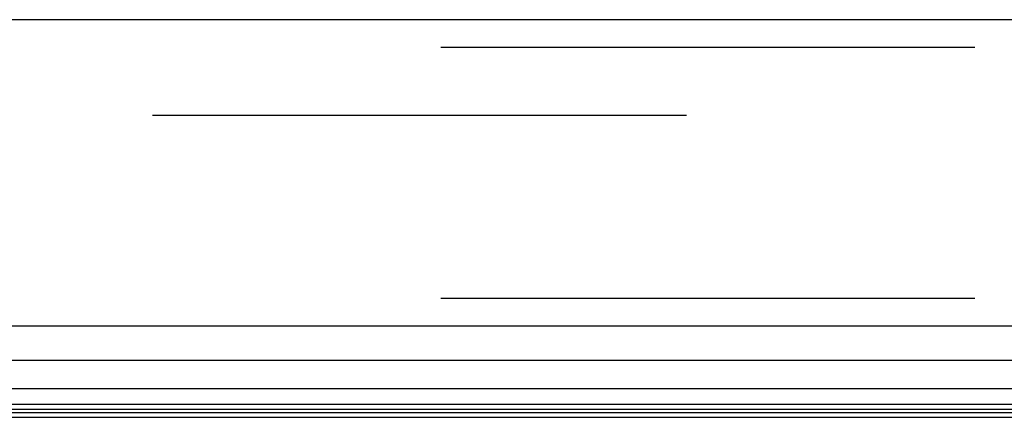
# Model space of a CAD drawing. Header units: inches. Extents: x 0 to 262, y 0 to 169.
# Tile 65 of 256: x 110.6 to 113.25, y 31.42 to 32.49. Entities that reach past the tile are written whole.
import ezdxf

# ---------------------------------------------------------------- set-up
doc = ezdxf.new("R2010")
doc.units = ezdxf.units.IN
doc.header["$LTSCALE"] = 14.384615
doc.header["$MEASUREMENT"] = 0
doc.linetypes.add('HIDDEN', pattern=[0.2, 0.1, -0.1])
doc.layers.get('0').update_dxf_attribs({"linetype": 'CONTINUOUS'})
doc.layers.add('DEFAULT_2', color=8, linetype='HIDDEN')
doc.layers.add('RIGHTHAND_DOOR_ASSEMBLY', color=7, linetype='CONTINUOUS')

msp = doc.modelspace()

# ---------------------------------------------------------------- linework, layer by layer
at = {"color": 7, "linetype": 'Continuous'}
msp.add_line((46.5887, 31.4202), (115.0887, 31.4202), dxfattribs=at)
at = {"layer": 'DEFAULT_2', "color": 8, "linetype": 'HIDDEN'}
msp.add_line((115.2711, 32.2327), (82.3077, 32.2327), dxfattribs=at)
at = {"layer": 'RIGHTHAND_DOOR_ASSEMBLY', "color": 3, "linetype": 'Continuous'}
for p, q in [((116.0479, 32.4902), (81.5054, 32.4902)), ((116.0479, 31.6652), (81.5054, 31.6652))]:
    msp.add_line(p, q, dxfattribs=at)
at = {"layer": 'RIGHTHAND_DOOR_ASSEMBLY', "color": 8, "linetype": 'HIDDEN'}
for p, q in [((116.0479, 32.4152), (81.5054, 32.4152)), ((116.0479, 31.7402), (81.5054, 31.7402))]:
    msp.add_line(p, q, dxfattribs=at)
at = {"layer": 'RIGHTHAND_DOOR_ASSEMBLY', "color": 7, "linetype": 'Continuous'}
for p, q in [((116.0699, 31.5731), (98.7787, 31.5731)), ((98.7787, 31.4979), (116.0983, 31.4979)), ((116.0894, 31.4545), (98.7787, 31.4545)), ((116.0826, 31.4409), (98.7787, 31.4409)), ((116.0802, 31.4321), (98.7787, 31.4321))]:
    msp.add_line(p, q, dxfattribs=at)

doc.saveas('drawing.dxf')
